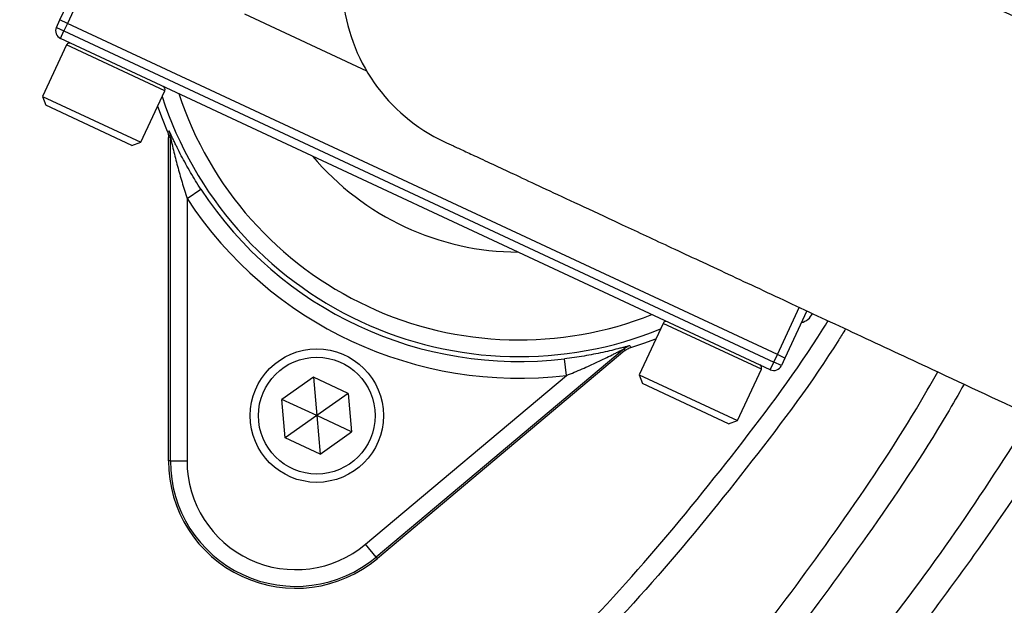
# Model space of a CAD drawing. Header units: millimetres. Extents: x 5255 to 12005, y 4675 to 12925.
# Tile 27 of 38: x 9647 to 10237, y 7757 to 8108. Entities that reach past the tile are written whole.
import ezdxf

# ---------------------------------------------------------------- set-up
doc = ezdxf.new("R2010")
doc.units = ezdxf.units.MM
doc.header["$LTSCALE"] = 5

msp = doc.modelspace()

# ---------------------------------------------------------------- linework, layer by layer
at = {"color": 7, "linetype": 'Continuous', "lineweight": 25}
for p, q in [((9670.71, 8108.26), (9689.72, 8149.04)), ((9696.37, 8151.46), (9675.24, 8106.14)), ((9668.59, 8103.73), (9670.71, 8108.26)), ((9675.24, 8106.14), (9670.71, 8108.26)), ((9781.51, 8111.76), (9854.73, 8077.62)), ((9668.59, 8103.73), (9673.12, 8101.61)), ((9671.01, 8097.08), (9673.12, 8101.61)), ((9675.24, 8106.14), (9673.12, 8101.61)), ((9673.12, 8101.61), (10099.09, 7902.98)), ((10101.2, 7907.51), (9675.24, 8106.14)), ((10096.98, 7898.45), (9671.01, 8097.08)), ((9674.7, 8093.16), (9660.33, 8062.34)), ((9719.24, 8034.87), (9733.61, 8065.69)), ((9660.33, 8062.34), (9662.26, 8057.03)), ((9660.33, 8062.34), (9719.24, 8034.87)), ((9713.92, 8032.94), (9662.26, 8057.03)), ((9735.04, 8041.53), (9736.18, 8041.77)), ((9735.84, 7843.69), (9735.84, 8037.62)), ((9736.98, 7843.69), (9736.98, 8037.85)), ((9713.92, 8032.94), (9719.24, 8034.87)), ((9746.98, 8001.18), (9755.35, 8006.65)), ((9746.98, 8001.18), (9746.98, 7843.69)), ((10118.97, 7933.78), (10105.73, 7905.4)), ((10032.69, 7926.22), (10018.32, 7895.41)), ((10009.2, 7910.91), (9860.47, 7786.11)), ((10009.75, 7909.89), (9861.2, 7785.24)), ((10099.09, 7902.98), (10101.2, 7907.51)), ((10105.73, 7905.4), (10101.2, 7907.51)), ((9974.68, 7895), (9973.49, 7904.92)), ((10096.98, 7898.45), (10099.09, 7902.98)), ((10103.62, 7900.87), (10099.09, 7902.98)), ((10105.73, 7905.4), (10103.62, 7900.87)), ((9822.81, 7893.89), (9803.9, 7880.64)), ((9843.74, 7884.13), (9822.81, 7893.89)), ((9822.81, 7893.89), (9824.83, 7870.88)), ((9854.04, 7793.77), (9974.68, 7895)), ((10018.32, 7895.41), (10020.26, 7890.09)), ((10018.32, 7895.41), (10077.23, 7867.94)), ((10077.23, 7867.94), (10091.6, 7898.75)), ((10071.91, 7866), (10020.26, 7890.09)), ((9843.74, 7884.13), (9824.83, 7870.88)), ((9843.74, 7884.13), (9845.76, 7861.12)), ((9805.91, 7857.64), (9803.9, 7880.64)), ((9824.83, 7870.88), (9803.9, 7880.64)), ((9824.83, 7870.88), (9805.91, 7857.64)), ((9824.83, 7870.88), (9826.84, 7847.88)), ((9845.76, 7861.12), (9824.83, 7870.88)), ((10071.91, 7866), (10077.23, 7867.94)), ((9826.84, 7847.88), (9845.76, 7861.12)), ((9826.84, 7847.88), (9805.91, 7857.64)), ((9736.98, 7843.69), (9735.84, 7843.69)), ((9736.98, 7843.69), (9746.98, 7843.69)), ((9860.47, 7786.11), (9854.04, 7793.77)), ((9860.47, 7786.11), (9861.2, 7785.24))]:
    msp.add_line(p, q, dxfattribs=at)
at = {"color": 8, "linetype": 'Continuous', "lineweight": 25}
for p, q in [((9733.61, 8065.69), (9674.7, 8093.16)), ((10101.2, 7907.51), (10114.53, 7936.1)), ((10091.6, 7898.75), (10032.69, 7926.22))]:
    msp.add_line(p, q, dxfattribs=at)
at = {"color": 7, "linetype": 'Continuous', "lineweight": 25, "flags": 128}
for points in [[(9729.3, 8056.44), (9731.98, 8049.08), (9735.04, 8041.53)], [(9736.98, 8037.85), (9736.32, 8037.71), (9735.84, 8037.62)], [(10012.72, 7912.82), (10012.89, 7912.5), (10013.26, 7911.79)], [(10013.26, 7911.79), (10021.01, 7914.31), (10028.38, 7916.98)], [(10009.75, 7909.89), (10009.52, 7910.32), (10009.2, 7910.91)]]:
    msp.add_lwpolyline(points, dxfattribs=at)
at = {"color": 7, "linetype": 'Continuous', "lineweight": 25}
for radius in [40, 35]:
    msp.add_circle((9824.83, 7870.88), radius, dxfattribs=at)
for centre, radius, start, end in [((9004.53, 8675.2), 1975, 278.73698, 358.62187), ((9004.53, 8675.2), 1971.39, 294.36808, 358.61935), ((9004.53, 8675.2), 1970, 294.41695, 358.61837), ((9004.53, 8675.2), 809.79, 315.37293, 344.62707), ((9946.33, 8131.45), 106.25, 65, 245.00803), ((9673.12, 8101.61), 5, 155, 245), ((9676.51, 8092.31), 2, 65, 155), ((9731.8, 8066.53), 2, 335, 65), ((9726.98, 8037.85), 10, 0.0036, 23.10478), ((9946.33, 8131.45), 162.5, 220.18837, 269.81163), ((9946.33, 8131.45), 228.14, 213.1629, 276.8371), ((9946.33, 8131.45), 238.14, 213.1629, 276.8371), ((10034.5, 7925.38), 2, 65, 155), ((10015.63, 7903.25), 10, 106.89522, 129.9964), ((10089.79, 7899.6), 2, 335, 65), ((10099.09, 7902.98), 5, 245, 335), ((9812.15, 7843.69), 76.31, 180, 310), ((9812.15, 7843.69), 75.17, 180, 310), ((9812.15, 7843.69), 65.17, 180, 310)]:
    msp.add_arc(centre, radius, start, end, dxfattribs=at)
at = {"color": 8, "linetype": 'Continuous', "lineweight": 25}
for centre, radius, start, end in [((9004.53, 8675.2), 1971.39, 294.3679, 358.61935), ((9946.33, 8131.45), 225.17, 197.88048, 292.11952), ((9946.33, 8131.45), 215.17, 198.27454, 291.72546)]:
    msp.add_arc(centre, radius, start, end, dxfattribs=at)
at = {"color": 7, "linetype": 'Continuous', "lineweight": 25}
msp.add_ellipse((10113.26, 7936.4), major_axis=(3.42, -9.4), ratio=0.999695, start_param=6.175721, end_param=7.068431, dxfattribs=at)
at = {"color": 8, "linetype": 'Continuous', "lineweight": 25}
for points, knots in [([(10056.85, 10392.43), (10056.85, 10392.43), (10083.53, 10376.69), (10136.16, 10343.87), (10212.67, 10290.88), (10287.12, 10233.9), (10359.27, 10173), (10428.95, 10108.32), (10495.16, 10040.77), (10557.81, 9970.55), (10616.86, 9897.88), (10672.88, 9822.09), (10725.67, 9743.25), (10775.03, 9661.5), (10823.21, 9572.52), (10869.2, 9476), (10911.91, 9371.8), (10949.1, 9264.32), (10980.39, 9153.81), (11005.55, 9040.59), (11024.05, 8927.13), (11035.98, 8813.83), (11041.56, 8701.05), (11040.88, 8587.04), (11033.68, 8472.15), (11019.82, 8356.75), (10999.59, 8243.31), (10973.21, 8132.16), (10940.99, 8023.6), (10902.43, 7915.96), (10857.4, 7809.64), (10805.86, 7705.09), (10753.78, 7612.82), (10702.59, 7532.46), (10653.72, 7463.04), (10601.92, 7395.52), (10546.78, 7329.57), (10488.48, 7265.51), (10426.89, 7203.38), (10362.54, 7143.81), (10289.05, 7081.4), (10205.77, 7017.47), (10112.05, 6953.45), (10013.99, 6894.13), (9911.76, 6839.93), (9805.62, 6791.17), (9697.96, 6748.96), (9589.19, 6713.22), (9479.71, 6684.02), (9384.64, 6663.59), (9325.92, 6654.72), (9304.53, 6651.49)], [0, 0, 0, 0, 0, 0.018711, 0.037432, 0.056144, 0.075247, 0.094361, 0.113465, 0.132276, 0.151097, 0.169908, 0.189089, 0.208282, 0.227463, 0.250072, 0.272698, 0.295307, 0.318584, 0.34188, 0.365157, 0.387817, 0.410494, 0.433153, 0.456474, 0.479814, 0.503136, 0.525858, 0.548598, 0.57132, 0.594707, 0.618113, 0.641499, 0.658496, 0.675493, 0.69262, 0.709747, 0.727264, 0.744781, 0.762427, 0.780074, 0.802847, 0.825638, 0.848411, 0.871846, 0.895301, 0.918736, 0.941474, 0.964229, 0.986967, 1, 1, 1, 1]), ([(9354.53, 10235.29), (9367.25, 10232.61), (9412.82, 10223.02), (9489.74, 10200.02), (9584.82, 10166.64), (9677.43, 10127.04), (9764.18, 10083.45), (9845.08, 10036.4), (9920.4, 9986.71), (9992.96, 9932.82), (10062.41, 9874.98), (10128.43, 9813.47), (10190.67, 9748.55), (10248.98, 9680.3), (10303.36, 9608.91), (10353.78, 9534.51), (10400.02, 9457.44), (10441.85, 9378.05), (10479.07, 9296.64), (10511.54, 9213.29), (10539.3, 9128.2), (10562.32, 9041.57), (10580.52, 8953.79), (10593.79, 8865.28), (10602.06, 8776.14), (10605.17, 8686.51), (10603.17, 8596.54), (10596.12, 8506.69), (10584.08, 8417.37), (10567.07, 8329), (10545.17, 8241.87), (10518.13, 8156.22), (10489.36, 8078.7), (10467.54, 8030.71), (10458.14, 8010.02)], [0, 0, 0, 0, 0.013704, 0.0491, 0.084532, 0.119929, 0.155221, 0.186838, 0.218555, 0.250322, 0.28209, 0.313807, 0.345425, 0.376868, 0.408409, 0.44, 0.47159, 0.503131, 0.534573, 0.565933, 0.597392, 0.628901, 0.660409, 0.691867, 0.723226, 0.754754, 0.786382, 0.818061, 0.849741, 0.88137, 0.912899, 0.94442, 0.976041, 1, 1, 1, 1]), ([(10412.92, 8031.11), (10421.65, 8050.23), (10442.61, 8096.16), (10470.43, 8171.17), (10496.79, 8254.67), (10518.02, 8338.77), (10534.43, 8423.09), (10546.25, 8509.03), (10553.23, 8596.34), (10555.22, 8684.74), (10552.18, 8772.13), (10544.27, 8858.22), (10531.78, 8942.77), (10514.47, 9027.3), (10492.21, 9111.53), (10464.97, 9195.14), (10433.31, 9276.39), (10397.44, 9355.05), (10357.64, 9430.97), (10313.31, 9505.28), (10264.41, 9577.67), (10210.99, 9647.84), (10154.14, 9714.37), (10094.09, 9777.11), (10031.16, 9835.98), (9964.43, 9891.83), (9893.99, 9944.32), (9819.98, 9993.19), (9746.03, 10036.18), (9672.68, 10073.66), (9600.39, 10106.04), (9525.96, 10135.03), (9449.43, 10159.96), (9391.98, 10176.46), (9360.02, 10183.26), (9354.53, 10184.43)], [0, 0, 0, 0, 0.022967, 0.055176, 0.087358, 0.11863, 0.149926, 0.181198, 0.213387, 0.245603, 0.277792, 0.308906, 0.340043, 0.371156, 0.403169, 0.435207, 0.46722, 0.498423, 0.52965, 0.560853, 0.592953, 0.625079, 0.657179, 0.688552, 0.719949, 0.751322, 0.783606, 0.815916, 0.848199, 0.877042, 0.905903, 0.934745, 0.964293, 0.993862, 1, 1, 1, 1]), ([(9811.22, 6870.97), (9832.56, 6880.48), (9887.27, 6904.84), (9973.33, 6950.76), (10069.27, 7008.05), (10162.55, 7071.52), (10251.27, 7139.48), (10335.19, 7211.67), (10414.23, 7287.65), (10489.68, 7368.65), (10561.12, 7454.61), (10628.18, 7545.34), (10689.4, 7638.85), (10744.71, 7734.75), (10794.16, 7832.62), (10838.55, 7934.05), (10877.51, 8038.82), (10910.77, 8146.65), (10937.57, 8255.18), (10958.1, 8364.01), (10972.07, 8472.78), (10979.62, 8560.82), (10980.21, 8612.53), (10980.38, 8627.7)], [0, 0, 0, 0, 0.031479, 0.080678, 0.131309, 0.18198, 0.232611, 0.281814, 0.331054, 0.380257, 0.430889, 0.481562, 0.532194, 0.581405, 0.630653, 0.679863, 0.730504, 0.781185, 0.831825, 0.881058, 0.930329, 0.979561, 1, 1, 1, 1]), ([(10213.26, 7889.74), (10209.85, 7883.75), (10192.08, 7852.56), (10157.16, 7800.96), (10108.83, 7735.11), (10058.51, 7674.12), (10004.65, 7615.2), (9947.17, 7558.62), (9886.21, 7504.59), (9817.1, 7449.48), (9739.17, 7394.49), (9661.19, 7346.7), (9590.28, 7308.33), (9527.39, 7278.09), (9467.28, 7253.02), (9410.39, 7232.71), (9357.67, 7216.21), (9322.09, 7207.22), (9304.53, 7202.78)], [0, 0, 0, 0, 0.0179363, 0.0933594, 0.1614778, 0.2296424, 0.2977614, 0.3675819, 0.4374507, 0.5072713, 0.5945214, 0.6817716, 0.7410666, 0.8003921, 0.8596677, 0.9068396, 0.9540114, 1, 1, 1, 1]), ([(9304.53, 7201.39), (9311.23, 7202.65), (9343.63, 7208.74), (9400.79, 7223.94), (9475.66, 7246.94), (9548.95, 7274.25), (9598.23, 7295.64), (9649.42, 7319.67), (9702.53, 7346.73), (9777.41, 7390.67), (9849.59, 7438.89), (9918.76, 7491.09), (9984.58, 7546.97), (10046.49, 7606.03), (10104.44, 7668.11), (10158.4, 7733.03), (10208.76, 7800.41), (10238.98, 7847.39), (10254, 7870.74)], [0, 0, 0, 0, 0.016939, 0.081902, 0.146925, 0.211901, 0.276721, 0.280929, 0.353148, 0.425615, 0.498217, 0.57083, 0.643324, 0.715561, 0.786649, 0.857952, 0.92937, 1, 1, 1, 1]), ([(10269.57, 7863.48), (10266.87, 7859.01), (10253.3, 7836.52), (10226.37, 7796.94), (10188.69, 7744.96), (10148.22, 7694.22), (10105.5, 7645.03), (10060.83, 7597.86), (10014.42, 7552.88), (9966.3, 7510.03), (9916.19, 7469.1), (9863.77, 7429.91), (9809.18, 7392.71), (9752.31, 7357.55), (9693.68, 7324.84), (9635.03, 7295.53), (9576.76, 7269.54), (9512.19, 7243.92), (9439.19, 7219.33), (9367.56, 7199.07), (9322.2, 7189.9), (9304.53, 7186.33)], [0, 0, 0, 0, 0.0131, 0.065876, 0.11976, 0.173644, 0.227919, 0.282194, 0.335386, 0.388579, 0.442163, 0.495747, 0.550604, 0.60546, 0.660775, 0.716089, 0.766875, 0.817661, 0.886722, 0.955845, 1, 1, 1, 1]), ([(9304.53, 7169.39), (9332.03, 7174.74), (9387.22, 7185.48), (9468.77, 7207.45), (9549.17, 7233.62), (9627.85, 7264.27), (9709.68, 7301.56), (9794, 7346.62), (9879.99, 7400.3), (9962.32, 7459.65), (10040.43, 7524.26), (10113.74, 7593.69), (10176.03, 7661.39), (10228.92, 7725.54), (10258.07, 7765.78), (10272.64, 7785.89)], [0, 0, 0, 0, 0.071381, 0.14321, 0.21504, 0.286756, 0.358246, 0.444056, 0.530158, 0.616359, 0.702462, 0.788273, 0.873434, 0.936717, 1, 1, 1, 1])]:
    msp.add_open_spline(points, degree=3, knots=knots, dxfattribs=at)
at = {"color": 7, "linetype": 'Continuous', "lineweight": 25}
for points, knots in [([(10489.7, 7995.3), (10470.04, 8004.47), (10431.03, 8022.66), (10373.55, 8049.46), (10318.13, 8075.31), (10265.26, 8099.96), (10215.55, 8123.14), (10169.56, 8144.59), (10129.6, 8163.22), (10095.93, 8178.92), (10068.58, 8191.67), (10046.29, 8202.07), (10028.54, 8210.35), (10015.05, 8216.64), (10005.21, 8221.23), (9997.66, 8224.75), (9993.36, 8226.75), (9991.23, 8227.74)], [0, 0, 0, 0, 0.079672, 0.158063, 0.235188, 0.311063, 0.385659, 0.459013, 0.53115, 0.593176, 0.654205, 0.714316, 0.773474, 0.831589, 0.888661, 0.944796, 1, 1, 1, 1]), ([(9755.35, 8006.65), (9753.15, 8010), (9751.08, 8013.35), (9748.13, 8018.38), (9747.18, 8020.06), (9745.32, 8023.41), (9744.41, 8025.1), (9742.68, 8028.4), (9741.85, 8030.02), (9740.67, 8032.39), (9740.29, 8033.16), (9739.55, 8034.69), (9739.19, 8035.45), (9738.5, 8036.89), (9738.18, 8037.58), (9737.57, 8038.87), (9737.29, 8039.48), (9736.8, 8040.53), (9736.59, 8040.98), (9736.28, 8041.61), (9736.19, 8041.78), (9736.18, 8041.77)], [0, 0, 0, 0, 0.25, 0.25, 0.375, 0.375, 0.5, 0.5, 0.625, 0.625, 0.6875, 0.6875, 0.75, 0.75, 0.8125, 0.8125, 0.875, 0.875, 0.9375, 0.9375, 1, 1, 1, 1]), ([(9736.98, 8037.85), (9736.98, 8037.85), (9737.02, 8037.72), (9737.13, 8037.29), (9737.19, 8037.01), (9737.4, 8036.11), (9737.57, 8035.4), (9738.07, 8033.23), (9738.44, 8031.68), (9739.19, 8028.55), (9739.59, 8026.97), (9740.39, 8023.78), (9740.81, 8022.18), (9742.1, 8017.34), (9743.01, 8014.11), (9744.92, 8007.63), (9745.92, 8004.4), (9746.98, 8001.18)], [0, 0, 0, 0, 0.03125, 0.03125, 0.0625, 0.0625, 0.125, 0.125, 0.25, 0.25, 0.375, 0.375, 0.5, 0.5, 0.75, 0.75, 1, 1, 1, 1]), ([(9901.43, 8035.15), (9903.19, 8034.33), (9906.85, 8032.62), (9913.2, 8029.66), (9921.56, 8025.76), (9932.41, 8020.7), (9946.07, 8014.33), (9962.06, 8006.88), (9981.91, 7997.62), (10006.39, 7986.21), (10035.64, 7972.57), (10069.46, 7956.8), (10107.34, 7939.13), (10149.02, 7919.7), (10199.2, 7896.3), (10258.68, 7868.56), (10327.77, 7836.35), (10375.52, 7814.08), (10399.9, 7802.71)], [0, 0, 0, 0, 0.0456119, 0.0948699, 0.1477597, 0.2043431, 0.2514517, 0.3008461, 0.3524809, 0.4063403, 0.4635272, 0.523114, 0.5850295, 0.6492473, 0.7158135, 0.8065276, 0.9012449, 1, 1, 1, 1]), ([(9404.53, 7383.07), (9416.1, 7386.49), (9456.04, 7398.28), (9522.32, 7424.23), (9602.94, 7460.52), (9680.77, 7502.26), (9755.89, 7548.98), (9827.95, 7600.59), (9896.62, 7656.9), (9961.27, 7717.5), (10021.89, 7781.96), (10077.49, 7850.5), (10114.03, 7899.31), (10130.6, 7926.07), (10131.66, 7927.79)], [0, 0, 0, 0, 0.0390601, 0.1347869, 0.2300943, 0.3251867, 0.4204682, 0.5163042, 0.6119271, 0.7077481, 0.8030088, 0.8981109, 0.9934655, 1, 1, 1, 1]), ([(10142.14, 7922.9), (10140.77, 7920.69), (10123.75, 7893.16), (10086.52, 7843.44), (10030.41, 7774.34), (9969.41, 7709.44), (9904.2, 7648.34), (9834.95, 7591.56), (9762.23, 7539.47), (9686.53, 7492.43), (9608.03, 7450.37), (9526.62, 7413.68), (9456.78, 7386.56), (9413.5, 7373.88), (9398.94, 7369.61)], [0, 0, 0, 0, 0.008264, 0.102683, 0.19668, 0.290668, 0.385023, 0.48004, 0.574592, 0.668644, 0.76263, 0.856926, 0.951886, 1, 1, 1, 1]), ([(10012.72, 7912.82), (10012.71, 7912.83), (10012.52, 7912.79), (10011.85, 7912.62), (10011.38, 7912.5), (10010.26, 7912.2), (10009.61, 7912.03), (10008.23, 7911.66), (10007.49, 7911.46), (10005.19, 7910.86), (10003.54, 7910.45), (10000.09, 7909.62), (9998.31, 7909.21), (9994.67, 7908.41), (9992.8, 7908.02), (9989.03, 7907.29), (9987.12, 7906.94), (9981.37, 7905.97), (9977.46, 7905.4), (9973.49, 7904.92)], [0, 0, 0, 0, 0.0625, 0.0625, 0.125, 0.125, 0.1875, 0.1875, 0.25, 0.25, 0.375, 0.375, 0.5, 0.5, 0.625, 0.625, 0.75, 0.75, 1, 1, 1, 1]), ([(9974.68, 7895), (9977.83, 7896.26), (9980.95, 7897.57), (9987.12, 7900.26), (9990.19, 7901.65), (9994.72, 7903.77), (9996.22, 7904.48), (9999.19, 7905.91), (10000.66, 7906.64), (10002.82, 7907.71), (10003.53, 7908.06), (10004.93, 7908.77), (10005.62, 7909.12), (10006.95, 7909.79), (10007.6, 7910.12), (10008.43, 7910.54), (10008.69, 7910.67), (10009.07, 7910.86), (10009.2, 7910.92), (10009.2, 7910.91)], [0, 0, 0, 0, 0.25, 0.25, 0.5, 0.5, 0.625, 0.625, 0.75, 0.75, 0.8125, 0.8125, 0.875, 0.875, 0.9375, 0.9375, 0.96875, 0.96875, 1, 1, 1, 1]), ([(9304.53, 7218.28), (9319.97, 7222.18), (9353.29, 7230.61), (9403.66, 7246.38), (9459.57, 7266.32), (9518.15, 7290.71), (9579, 7319.88), (9648.84, 7357.48), (9726.62, 7404.96), (9804.12, 7459.57), (9871.85, 7513.52), (9930.64, 7565.44), (9987.08, 7620.64), (10040.87, 7679.1), (10091.87, 7740.68), (10139.92, 7806.01), (10175.18, 7858.23), (10193.2, 7889.75), (10197.42, 7897.13)], [0, 0, 0, 0, 0.0410529, 0.0885879, 0.1361228, 0.194326, 0.2525766, 0.3107983, 0.3999688, 0.4891391, 0.5574355, 0.6257767, 0.6940731, 0.7640647, 0.8341052, 0.9040962, 0.9775529, 1, 1, 1, 1])]:
    msp.add_open_spline(points, degree=3, knots=knots, dxfattribs=at)
for points in [[(9735.04, 8041.53), (9735.57, 8040.29), (9735.84, 8038.97), (9735.84, 8037.62)], [(10009.75, 7909.89), (10010.79, 7910.76), (10011.97, 7911.4), (10013.26, 7911.79)]]:
    msp.add_open_spline(points, degree=3, dxfattribs=at)

doc.saveas('drawing.dxf')
